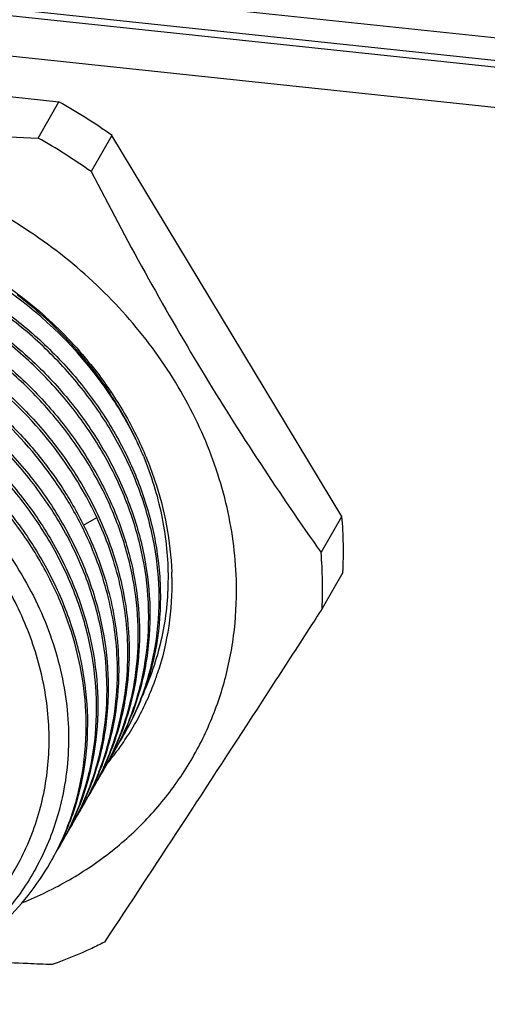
# Model space of a CAD drawing. Header units: millimetres. Extents: x -6552 to -4132, y 482 to 1483.
# Tile 47 of 80: x -5786 to -5768, y 971 to 1007. Entities that reach past the tile are written whole.
import ezdxf

# ---------------------------------------------------------------- set-up
doc = ezdxf.new("R2010")
doc.units = ezdxf.units.MM
doc.header["$LTSCALE"] = 16.335
doc.layers.get('0').update_dxf_attribs({"linetype": 'CONTINUOUS'})

msp = doc.modelspace()

# ---------------------------------------------------------------- linework, layer by layer
at = {"color": 7, "linetype": 'Continuous'}
for p, q in [((-5689.712, 998.33), (-6027.25, 1034.083)), ((-5689.698, 997.504), (-6027.175, 1033.251)), ((-6027.024, 1033.001), (-5689.694, 997.27)), ((-6026.768, 1031.5), (-5689.669, 995.793)), ((-5800.474, 1006.031), (-5784.065, 1004.293)), ((-5784.83, 1002.965), (-5784.065, 1004.293)), ((-5782.119, 1003.062), (-5782.883, 1001.735)), ((-5773.689, 989.1), (-5782.119, 1003.062)), ((-5783.162, 988.773), (-5782.674, 989.056)), ((-5774.453, 987.772), (-5773.689, 989.1)), ((-5773.654, 987.048), (-5774.418, 985.721)), ((-5780.447, 983.362), (-5780.46, 983.326)), ((-5780.447, 983.362), (-5780.459, 983.325)), ((-5776.282, 982.841), (-5776.615, 982.328)), ((-5784.021, 978.482), (-5784.033, 978.434)), ((-5784.018, 978.481), (-5784.03, 978.433))]:
    msp.add_line(p, q, dxfattribs=at)
for centre, radius, start, end in [((-5794.864, 985.053), 22.063, 54.7122, 60.6941), ((-5795.638, 983.712), 22.079, 54.7145, 60.6918), ((-5789.429, 987.797), 15.794, 0.9917, 4.7316), ((-5789.053, 987.802), 15.417, 357.1985, 0.9989), ((-5790.26, 986.466), 15.86, 0.9995, 4.7238), ((-5791.08, 986.666), 11.156, 0.9885, 2.0107), ((-5789.877, 986.475), 15.478, 357.2059, 0.9915), ((-5791.184, 986.073), 10.794, 1.2846, 1.6817), ((-5791.58, 985.408), 10.808, 1.2888, 1.6854), ((-5791.987, 984.743), 10.833, 1.2968, 1.6924), ((-5792.382, 984.079), 10.846, 1.2966, 1.693), ((-5792.737, 983.416), 10.818, 1.2921, 1.6883), ((-5790.09, 986.537), 10.152, 340.3685, 341.5599), ((-5793.136, 982.751), 10.835, 1.2975, 1.693), ((-5791.351, 984.702), 10.194, 350.6087, 351.2916), ((-5790.047, 986.521), 10.107, 336.0613, 340.0126), ((-5790.078, 986.532), 10.139, 340.011, 340.3683), ((-5793.511, 982.088), 10.829, 1.2954, 1.6911), ((-5791.733, 984.038), 10.194, 350.6084, 351.2917), ((-5790.182, 985.924), 9.776, 335.1107, 339.5323), ((-5790.131, 985.999), 9.768, 334.5875, 339.0163), ((-5789.981, 986.492), 10.034, 331.6157, 335.6962), ((-5790.012, 986.506), 10.068, 335.6946, 336.0586), ((-5790.564, 985.26), 9.776, 335.1107, 339.5323), ((-5793.805, 981.431), 10.74, 1.2673, 1.6671), ((-5790.513, 985.335), 9.768, 334.5875, 339.0164), ((-5790.125, 985.898), 9.713, 330.6068, 335.1087), ((-5790.075, 985.972), 9.706, 330.078, 334.5854), ((-5789.971, 986.487), 10.023, 327.1861, 331.6108), ((-5790.946, 984.596), 9.775, 335.1106, 339.5325), ((-5790.895, 984.671), 9.768, 334.5875, 339.0164), ((-5790.507, 985.234), 9.713, 330.6068, 335.1087), ((-5790.466, 985.313), 9.716, 331.9735, 334.5846), ((-5790.095, 985.881), 9.679, 330.0748, 330.6036), ((-5790, 986.507), 10.058, 322.8018, 326.6756), ((-5790.107, 985.889), 9.693, 327.9696, 330.0743), ((-5789.983, 986.495), 10.038, 326.6771, 327.1865), ((-5791.328, 983.932), 9.775, 335.1106, 339.5324), ((-5791.277, 984.007), 9.769, 334.5875, 339.0163), ((-5790.889, 984.57), 9.713, 330.6068, 335.1086), ((-5790.848, 984.649), 9.716, 331.9735, 334.5846), ((-5790.477, 985.218), 9.679, 330.0748, 330.6035), ((-5790.012, 986.516), 10.074, 322.297, 322.8022), ((-5790.04, 986.537), 10.108, 320.0412, 321.8954), ((-5790.489, 985.225), 9.693, 327.9696, 330.0743), ((-5790.015, 986.518), 10.077, 321.8964, 322.297), ((-5791.71, 983.269), 9.776, 335.1107, 339.5324), ((-5791.659, 983.343), 9.769, 334.5876, 339.0163), ((-5791.271, 983.907), 9.713, 330.6068, 335.1086), ((-5790.871, 984.561), 9.693, 327.9696, 330.0743), ((-5791.23, 983.985), 9.716, 331.9735, 334.5847), ((-5790.859, 984.554), 9.679, 330.0748, 330.6036), ((-5792.092, 982.605), 9.775, 335.1106, 339.5325), ((-5792.041, 982.68), 9.768, 334.5875, 339.0164), ((-5791.653, 983.243), 9.713, 330.6068, 335.1087), ((-5791.253, 983.897), 9.693, 327.9696, 330.0743), ((-5791.612, 983.321), 9.716, 331.9735, 334.5847), ((-5791.241, 983.89), 9.679, 330.0748, 330.6036), ((-5792.474, 981.941), 9.775, 335.1106, 339.5324), ((-5792.423, 982.016), 9.769, 334.5876, 339.0163), ((-5792.036, 982.579), 9.713, 330.6068, 335.1087), ((-5791.635, 983.234), 9.693, 327.9696, 330.0743), ((-5791.994, 982.658), 9.716, 331.9735, 334.5847), ((-5791.623, 983.226), 9.679, 330.0748, 330.6036), ((-5792.859, 981.278), 9.778, 335.1195, 339.5131), ((-5792.805, 981.352), 9.768, 334.5876, 339.0163), ((-5792.418, 981.915), 9.713, 330.6068, 335.1087), ((-5792.018, 982.57), 9.693, 327.9696, 330.0743), ((-5792.376, 981.994), 9.716, 331.9735, 334.5847), ((-5792.005, 982.563), 9.679, 330.0748, 330.6036), ((-5792.758, 981.33), 9.716, 331.9735, 334.5847), ((-5792.798, 981.251), 9.711, 332.7463, 335.1157), ((-5792.387, 981.899), 9.679, 330.0748, 330.6036), ((-5792.777, 981.24), 9.688, 332.1542, 332.7453), ((-5792.4, 981.906), 9.693, 327.9696, 330.0743), ((-5792.786, 981.245), 9.698, 330.0732, 330.6012), ((-5792.782, 981.242), 9.693, 330.6012, 332.154)]:
    msp.add_arc(centre, radius, start, end, dxfattribs=at)
for points, knots in [([(-5801.238, 1004.703), (-5799.92, 1004.464), (-5797.249, 1004.023), (-5793.183, 1003.509), (-5789.031, 1003.155), (-5786.236, 1003.016), (-5784.83, 1002.965)], [0, 0, 0, 0, 0.243299, 0.491667, 0.744409, 1, 1, 1, 1]), ([(-5777.557, 986.608), (-5777.573, 987.552), (-5777.814, 989.47), (-5778.755, 992.251), (-5780.239, 994.874), (-5782.21, 997.241), (-5784.591, 999.263), (-5787.292, 1000.866), (-5790.212, 1001.989), (-5793.241, 1002.588), (-5796.266, 1002.641), (-5799.172, 1002.143), (-5801.42, 1001.274), (-5803.041, 1000.329), (-5804.153, 999.507), (-5805.158, 998.576), (-5806.046, 997.545), (-5806.809, 996.424), (-5807.438, 995.225), (-5807.928, 993.957), (-5808.274, 992.635), (-5808.473, 991.271), (-5808.506, 990.348), (-5808.498, 989.885)], [0, 0, 0, 0, 0.060605, 0.123018, 0.187216, 0.252909, 0.319607, 0.386689, 0.45349, 0.519377, 0.583835, 0.64654, 0.707417, 0.737268, 0.766766, 0.795978, 0.824986, 0.853883, 0.882765, 0.911728, 0.940865, 0.970271, 1, 1, 1, 1]), ([(-5782.883, 1001.735), (-5782.242, 1000.493), (-5780.938, 998.043), (-5778.876, 994.469), (-5776.718, 991.048), (-5775.213, 988.848), (-5774.453, 987.772)], [0, 0, 0, 0, 0.25687, 0.510082, 0.758003, 1, 1, 1, 1]), ([(-5804.21, 995.443), (-5803.841, 995.905), (-5803.015, 996.772), (-5801.563, 997.85), (-5799.927, 998.691), (-5798.448, 999.175), (-5797.213, 999.431), (-5795.937, 999.598), (-5794.301, 999.633), (-5792.329, 999.401), (-5790.382, 998.9), (-5788.504, 998.144), (-5786.737, 997.148), (-5785.12, 995.937), (-5783.691, 994.537), (-5782.48, 992.981), (-5781.517, 991.303), (-5780.822, 989.543), (-5780.545, 988.325), (-5780.458, 987.718)], [0, 0, 0, 0, 0.057571, 0.115893, 0.175288, 0.23594, 0.266786, 0.29796, 0.361202, 0.425539, 0.490703, 0.556362, 0.622139, 0.687642, 0.752497, 0.816372, 0.879004, 0.940227, 1, 1, 1, 1]), ([(-5780.395, 986.39), (-5780.413, 987.018), (-5780.562, 988.289), (-5781.098, 990.154), (-5781.937, 991.956), (-5783.058, 993.65), (-5784.432, 995.194), (-5786.026, 996.55), (-5787.802, 997.686), (-5789.715, 998.574), (-5791.72, 999.19), (-5793.769, 999.52), (-5795.479, 999.549), (-5796.819, 999.421), (-5798.117, 999.196), (-5799.676, 998.736), (-5801.125, 998.036), (-5802.182, 997.345), (-5803.159, 996.58), (-5803.811, 995.912), (-5804.199, 995.435)], [0, 0, 0, 0, 0.058961, 0.119398, 0.18135, 0.244709, 0.309247, 0.374639, 0.440497, 0.506401, 0.571931, 0.636707, 0.700415, 0.731819, 0.762884, 0.823929, 0.883642, 0.913078, 0.942261, 1, 1, 1, 1]), ([(-5782.22, 993.601), (-5783.162, 994.988), (-5785.579, 997.459), (-5788.66, 999.012), (-5790.288, 999.519)], [0, 0, 0, 0, 0.495832, 1, 1, 1, 1]), ([(-5790.24, 999.683), (-5789.421, 999.42), (-5787.822, 998.755), (-5785.987, 997.61), (-5784.65, 996.524), (-5783.422, 995.345), (-5782.618, 994.35), (-5782.148, 993.65)], [0, 0, 0, 0, 0.25126, 0.503192, 0.628772, 0.753642, 1, 1, 1, 1]), ([(-5804.286, 995.145), (-5803.883, 995.603), (-5802.986, 996.456), (-5801.429, 997.492), (-5799.687, 998.269), (-5797.806, 998.769), (-5795.829, 998.981), (-5793.805, 998.903), (-5791.782, 998.535), (-5789.807, 997.89), (-5787.928, 996.981), (-5786.189, 995.832), (-5784.632, 994.469), (-5783.293, 992.927), (-5782.205, 991.242), (-5781.395, 989.454), (-5780.881, 987.607), (-5780.744, 986.35), (-5780.73, 985.729)], [0, 0, 0, 0, 0.057828, 0.11655, 0.176451, 0.237688, 0.300282, 0.364118, 0.428971, 0.494522, 0.560391, 0.626167, 0.69144, 0.755836, 0.819043, 0.880846, 0.941151, 1, 1, 1, 1]), ([(-5780.777, 985.726), (-5780.795, 986.344), (-5780.939, 987.594), (-5781.459, 989.43), (-5782.273, 991.206), (-5783.361, 992.879), (-5784.695, 994.41), (-5786.246, 995.763), (-5787.976, 996.905), (-5789.845, 997.809), (-5791.808, 998.453), (-5793.82, 998.821), (-5795.833, 998.905), (-5797.8, 998.7), (-5799.675, 998.211), (-5801.412, 997.447), (-5802.969, 996.427), (-5803.868, 995.586), (-5804.273, 995.133)], [0, 0, 0, 0, 0.058879, 0.119207, 0.181025, 0.244233, 0.308618, 0.373872, 0.439622, 0.505463, 0.57099, 0.635826, 0.699657, 0.762254, 0.823505, 0.883425, 0.942164, 1, 1, 1, 1]), ([(-5803.652, 995.487), (-5803.208, 995.871), (-5802.245, 996.571), (-5800.637, 997.383), (-5798.888, 997.95), (-5797.039, 998.26), (-5795.128, 998.307), (-5792.543, 998.018), (-5789.385, 997.009), (-5786.577, 995.238), (-5784.668, 993.441), (-5783.445, 991.941), (-5782.454, 990.318), (-5781.717, 988.609), (-5781.251, 986.85), (-5781.126, 985.655), (-5781.112, 985.065)], [0, 0, 0, 0, 0.058278, 0.117613, 0.178183, 0.240047, 0.303149, 0.367326, 0.497568, 0.628404, 0.693259, 0.757202, 0.819971, 0.881387, 0.941383, 1, 1, 1, 1]), ([(-5781.159, 985.062), (-5781.176, 985.65), (-5781.308, 986.837), (-5781.781, 988.585), (-5782.521, 990.283), (-5783.512, 991.894), (-5784.732, 993.383), (-5786.632, 995.167), (-5789.426, 996.928), (-5792.565, 997.934), (-5795.134, 998.227), (-5797.035, 998.186), (-5798.876, 997.886), (-5800.619, 997.331), (-5802.224, 996.533), (-5803.188, 995.843), (-5803.633, 995.465)], [0, 0, 0, 0, 0.058648, 0.118665, 0.180095, 0.242866, 0.3068, 0.371636, 0.50242, 0.632619, 0.696785, 0.759887, 0.821761, 0.882348, 0.941704, 1, 1, 1, 1]), ([(-5805.356, 993.452), (-5804.97, 993.935), (-5804.32, 994.611), (-5803.344, 995.388), (-5802.286, 996.089), (-5800.835, 996.801), (-5799.271, 997.27), (-5797.967, 997.501), (-5796.62, 997.634), (-5794.901, 997.609), (-5792.841, 997.281), (-5790.824, 996.663), (-5788.9, 995.771), (-5787.116, 994.628), (-5785.515, 993.262), (-5784.136, 991.707), (-5783.015, 990.001), (-5782.179, 988.187), (-5781.65, 986.311), (-5781.508, 985.033), (-5781.494, 984.401)], [0, 0, 0, 0, 0.057735, 0.086911, 0.116339, 0.176033, 0.237064, 0.268125, 0.299527, 0.36324, 0.428031, 0.493585, 0.559515, 0.625399, 0.690812, 0.755361, 0.818718, 0.880656, 0.94107, 1, 1, 1, 1]), ([(-5782.674, 989.056), (-5783.152, 990.083), (-5784.399, 992.048), (-5786.929, 994.485), (-5789.981, 996.309), (-5792.806, 997.218), (-5795.12, 997.531), (-5796.84, 997.555), (-5798.522, 997.367), (-5800.136, 996.97), (-5801.654, 996.37), (-5803.049, 995.578), (-5804.296, 994.606), (-5805.018, 993.847), (-5805.345, 993.444)], [0, 0, 0, 0, 0.125277, 0.254282, 0.384998, 0.51507, 0.579283, 0.642578, 0.704804, 0.765882, 0.825812, 0.884683, 0.942662, 1, 1, 1, 1]), ([(-5785.601, 997.232), (-5784.935, 996.725), (-5783.694, 995.609), (-5782.656, 994.301), (-5782.202, 993.614)], [0, 0, 0, 0, 0.504214, 1, 1, 1, 1]), ([(-5805.738, 992.789), (-5805.413, 993.195), (-5804.696, 993.963), (-5803.452, 994.947), (-5802.059, 995.751), (-5800.54, 996.362), (-5798.924, 996.769), (-5797.238, 996.966), (-5795.513, 996.949), (-5793.777, 996.721), (-5792.063, 996.284), (-5789.846, 995.437), (-5787.788, 994.213), (-5785.995, 992.674), (-5784.807, 991.385), (-5783.798, 989.984), (-5783.25, 988.981), (-5783.011, 988.469)], [0, 0, 0, 0, 0.057289, 0.115208, 0.17401, 0.233868, 0.294875, 0.357037, 0.420275, 0.484439, 0.54932, 0.614658, 0.745328, 0.810278, 0.874521, 0.937827, 1, 1, 1, 1]), ([(-5783.078, 988.439), (-5783.317, 988.947), (-5783.866, 989.943), (-5785.218, 991.808), (-5787.344, 993.847), (-5790.395, 995.659), (-5793.761, 996.736), (-5796.668, 996.955), (-5798.92, 996.7), (-5800.531, 996.302), (-5802.045, 995.702), (-5803.437, 994.91), (-5804.681, 993.94), (-5805.401, 993.181), (-5805.728, 992.78)], [0, 0, 0, 0, 0.06223, 0.125577, 0.254614, 0.385332, 0.515384, 0.64263, 0.704841, 0.765906, 0.825826, 0.88469, 0.942663, 1, 1, 1, 1]), ([(-5806.121, 992.125), (-5805.734, 992.608), (-5805.084, 993.284), (-5804.108, 994.06), (-5803.051, 994.761), (-5801.599, 995.473), (-5800.035, 995.943), (-5798.731, 996.173), (-5797.384, 996.306), (-5795.665, 996.282), (-5793.605, 995.954), (-5791.588, 995.336), (-5789.664, 994.444), (-5787.88, 993.3), (-5786.279, 991.934), (-5784.901, 990.379), (-5783.779, 988.674), (-5782.943, 986.86), (-5782.414, 984.983), (-5782.273, 983.705), (-5782.258, 983.074)], [0, 0, 0, 0, 0.057734, 0.086911, 0.116339, 0.176033, 0.237063, 0.268125, 0.299527, 0.36324, 0.428031, 0.493585, 0.559515, 0.625399, 0.690812, 0.75536, 0.818718, 0.880656, 0.941069, 1, 1, 1, 1]), ([(-5782.305, 983.071), (-5782.324, 983.699), (-5782.472, 984.97), (-5783.008, 986.835), (-5783.848, 988.637), (-5784.968, 990.331), (-5786.342, 991.875), (-5787.937, 993.231), (-5789.712, 994.367), (-5791.625, 995.255), (-5793.631, 995.871), (-5795.679, 996.201), (-5797.389, 996.23), (-5798.729, 996.102), (-5800.028, 995.877), (-5801.587, 995.417), (-5803.035, 994.717), (-5804.092, 994.027), (-5805.069, 993.261), (-5805.721, 992.593), (-5806.11, 992.116)], [0, 0, 0, 0, 0.058962, 0.119399, 0.18135, 0.244709, 0.309247, 0.37464, 0.440498, 0.506401, 0.571932, 0.636708, 0.700416, 0.731819, 0.762885, 0.82393, 0.883642, 0.913079, 0.942262, 1, 1, 1, 1]), ([(-5806.503, 991.461), (-5806.116, 991.944), (-5805.466, 992.62), (-5804.49, 993.397), (-5803.433, 994.097), (-5801.981, 994.809), (-5800.417, 995.279), (-5799.113, 995.509), (-5797.767, 995.643), (-5796.047, 995.618), (-5793.987, 995.29), (-5791.97, 994.672), (-5790.046, 993.78), (-5788.262, 992.637), (-5786.661, 991.27), (-5785.283, 989.715), (-5784.162, 988.01), (-5783.325, 986.196), (-5782.796, 984.319), (-5782.655, 983.041), (-5782.64, 982.41)], [0, 0, 0, 0, 0.057735, 0.086911, 0.11634, 0.176033, 0.237064, 0.268125, 0.299527, 0.36324, 0.428032, 0.493585, 0.559515, 0.625399, 0.690812, 0.755361, 0.818718, 0.880656, 0.94107, 1, 1, 1, 1]), ([(-5782.687, 982.407), (-5782.706, 983.036), (-5782.854, 984.307), (-5783.391, 986.172), (-5784.23, 987.973), (-5785.35, 989.667), (-5786.724, 991.211), (-5788.319, 992.568), (-5790.094, 993.704), (-5792.008, 994.591), (-5794.013, 995.207), (-5796.061, 995.537), (-5797.772, 995.566), (-5799.111, 995.438), (-5800.41, 995.214), (-5801.969, 994.753), (-5803.417, 994.053), (-5804.474, 993.363), (-5805.451, 992.597), (-5806.103, 991.93), (-5806.492, 991.452)], [0, 0, 0, 0, 0.058962, 0.119399, 0.18135, 0.244709, 0.309247, 0.37464, 0.440498, 0.506401, 0.571932, 0.636708, 0.700416, 0.731819, 0.762885, 0.82393, 0.883642, 0.913079, 0.942262, 1, 1, 1, 1]), ([(-5783.069, 981.744), (-5783.085, 982.303), (-5783.207, 983.433), (-5783.638, 985.099), (-5784.314, 986.724), (-5785.218, 988.274), (-5786.335, 989.72), (-5787.642, 991.033), (-5789.114, 992.187), (-5790.722, 993.161), (-5792.435, 993.934), (-5794.22, 994.491), (-5796.042, 994.822), (-5797.867, 994.919), (-5799.659, 994.779), (-5801.383, 994.405), (-5803.004, 993.803), (-5804.006, 993.251), (-5804.477, 992.943)], [0, 0, 0, 0, 0.058382, 0.118059, 0.179079, 0.241388, 0.304839, 0.369211, 0.434223, 0.49956, 0.564889, 0.62988, 0.694232, 0.757688, 0.820057, 0.881225, 0.941181, 1, 1, 1, 1]), ([(-5796.515, 993.915), (-5795.558, 993.826), (-5793.645, 993.446), (-5790.945, 992.316), (-5788.513, 990.682), (-5786.473, 988.629), (-5785.173, 986.635), (-5784.427, 984.939), (-5784.022, 983.644), (-5783.774, 982.334), (-5783.686, 981.025), (-5783.758, 979.734), (-5783.914, 978.892), (-5784.018, 978.481)], [0, 0, 0, 0, 0.128876, 0.259534, 0.390278, 0.519376, 0.645367, 0.706976, 0.767522, 0.827012, 0.885505, 0.943113, 1, 1, 1, 1]), ([(-5792.319, 993.943), (-5791.662, 993.689), (-5790.383, 993.091), (-5788.609, 991.946), (-5787.017, 990.581), (-5785.648, 989.029), (-5784.534, 987.327), (-5783.703, 985.519), (-5783.177, 983.649), (-5783.037, 982.375), (-5783.023, 981.746)], [0, 0, 0, 0, 0.130217, 0.260322, 0.389482, 0.51693, 0.642025, 0.764323, 0.883621, 1, 1, 1, 1]), ([(-5795.739, 971.271), (-5794.976, 971.219), (-5793.459, 971.248), (-5791.263, 971.708), (-5789.254, 972.568), (-5787.511, 973.799), (-5786.102, 975.358), (-5785.083, 977.183), (-5784.495, 979.202), (-5784.358, 981.337), (-5784.675, 983.506), (-5785.43, 985.626), (-5786.593, 987.621), (-5788.121, 989.418), (-5789.955, 990.952), (-5792.028, 992.167), (-5794.263, 993.018), (-5795.825, 993.325), (-5796.606, 993.408)], [0, 0, 0, 0, 0.0642, 0.126619, 0.187252, 0.246351, 0.304424, 0.362165, 0.420324, 0.479578, 0.54041, 0.603042, 0.667423, 0.733254, 0.800049, 0.867201, 0.934054, 1, 1, 1, 1]), ([(-5780.969, 991.313), (-5781.053, 991.511), (-5781.413, 992.303), (-5781.852, 993.059), (-5782.22, 993.601)], [0, 0, 0, 0, 0.247214, 1, 1, 1, 1]), ([(-5780.969, 991.313), (-5781.051, 991.512), (-5781.406, 992.308), (-5781.839, 993.069), (-5782.202, 993.614)], [0, 0, 0, 0, 0.247469, 1, 1, 1, 1]), ([(-5782.148, 993.65), (-5781.811, 993.148), (-5781.207, 992.11), (-5780.521, 990.463), (-5780.079, 988.773), (-5779.951, 987.626), (-5779.931, 987.057)], [0, 0, 0, 0, 0.25762, 0.510265, 0.75767, 1, 1, 1, 1]), ([(-5780.969, 991.313), (-5780.683, 990.616), (-5780.24, 989.187), (-5780.073, 987.699), (-5780.066, 986.966)], [0, 0, 0, 0, 0.507027, 1, 1, 1, 1]), ([(-5781.541, 984.399), (-5781.564, 985.189), (-5781.788, 986.793), (-5782.33, 988.316), (-5782.674, 989.056)], [0, 0, 0, 0, 0.492184, 1, 1, 1, 1]), ([(-5781.923, 983.735), (-5781.946, 984.533), (-5782.174, 986.154), (-5782.727, 987.693), (-5783.078, 988.439)], [0, 0, 0, 0, 0.492123, 1, 1, 1, 1]), ([(-5783.011, 988.469), (-5782.662, 987.718), (-5782.113, 986.17), (-5781.894, 984.54), (-5781.876, 983.738)], [0, 0, 0, 0, 0.507941, 1, 1, 1, 1]), ([(-5780.458, 987.718), (-5780.442, 987.607), (-5780.386, 987.167), (-5780.356, 986.724), (-5780.348, 986.393)], [0, 0, 0, 0, 0.25171, 1, 1, 1, 1]), ([(-5780.066, 986.966), (-5780.059, 986.242), (-5780.158, 985.155), (-5780.515, 983.763), (-5780.766, 983.094), (-5780.909, 982.769)], [0, 0, 0, 0, 0.50395, 0.752742, 1, 1, 1, 1]), ([(-5785.405, 974.947), (-5784.81, 975.185), (-5783.662, 975.74), (-5782.091, 976.805), (-5780.715, 978.076), (-5779.561, 979.532), (-5778.649, 981.145), (-5777.996, 982.885), (-5777.615, 984.721), (-5777.546, 985.977), (-5777.557, 986.608)], [0, 0, 0, 0, 0.128439, 0.254643, 0.379112, 0.502491, 0.625524, 0.748976, 0.873597, 1, 1, 1, 1]), ([(-5779.926, 986.859), (-5779.916, 986.263), (-5779.991, 985.077), (-5780.263, 983.919), (-5780.447, 983.362)], [0, 0, 0, 0, 0.50384, 1, 1, 1, 1]), ([(-5781.024, 982.505), (-5780.799, 983.106), (-5780.466, 984.365), (-5780.378, 985.663), (-5780.393, 986.315)], [0, 0, 0, 0, 0.495677, 1, 1, 1, 1]), ([(-5780.348, 986.393), (-5780.333, 985.726), (-5780.426, 984.398), (-5780.776, 983.112), (-5781.01, 982.5)], [0, 0, 0, 0, 0.504379, 1, 1, 1, 1]), ([(-5781.406, 981.842), (-5781.182, 982.442), (-5780.848, 983.701), (-5780.76, 985), (-5780.775, 985.651)], [0, 0, 0, 0, 0.495676, 1, 1, 1, 1]), ([(-5780.73, 985.729), (-5780.715, 985.062), (-5780.808, 983.734), (-5781.158, 982.449), (-5781.392, 981.837)], [0, 0, 0, 0, 0.504383, 1, 1, 1, 1]), ([(-5774.418, 985.721), (-5774.574, 985.478), (-5775.195, 984.518), (-5775.817, 983.558), (-5776.282, 982.841)], [0, 0, 0, 0, 0.252323, 1, 1, 1, 1]), ([(-5781.274, 983.158), (-5781.251, 983.308), (-5781.172, 983.915), (-5781.146, 984.528), (-5781.157, 984.988)], [0, 0, 0, 0, 0.248423, 1, 1, 1, 1]), ([(-5781.112, 985.065), (-5781.108, 984.894), (-5781.109, 984.214), (-5781.175, 983.534), (-5781.262, 983.033)], [0, 0, 0, 0, 0.252058, 1, 1, 1, 1]), ([(-5781.494, 984.401), (-5781.49, 984.23), (-5781.491, 983.55), (-5781.557, 982.87), (-5781.645, 982.369)], [0, 0, 0, 0, 0.252095, 1, 1, 1, 1]), ([(-5781.656, 982.495), (-5781.633, 982.645), (-5781.554, 983.251), (-5781.528, 983.864), (-5781.539, 984.324)], [0, 0, 0, 0, 0.248423, 1, 1, 1, 1]), ([(-5782.552, 979.85), (-5782.328, 980.451), (-5781.994, 981.71), (-5781.906, 983.008), (-5781.921, 983.66)], [0, 0, 0, 0, 0.495675, 1, 1, 1, 1]), ([(-5781.876, 983.738), (-5781.861, 983.071), (-5781.954, 981.743), (-5782.304, 980.457), (-5782.539, 979.845)], [0, 0, 0, 0, 0.504378, 1, 1, 1, 1]), ([(-5782.934, 979.187), (-5782.71, 979.787), (-5782.376, 981.046), (-5782.288, 982.344), (-5782.303, 982.996)], [0, 0, 0, 0, 0.495673, 1, 1, 1, 1]), ([(-5782.258, 983.074), (-5782.243, 982.407), (-5782.336, 981.079), (-5782.686, 979.794), (-5782.921, 979.182)], [0, 0, 0, 0, 0.50438, 1, 1, 1, 1]), ([(-5781.788, 981.178), (-5781.732, 981.328), (-5781.522, 981.935), (-5781.372, 982.562), (-5781.293, 983.038)], [0, 0, 0, 0, 0.248962, 1, 1, 1, 1]), ([(-5781.262, 983.033), (-5781.29, 982.873), (-5781.416, 982.242), (-5781.602, 981.623), (-5781.774, 981.173)], [0, 0, 0, 0, 0.251454, 1, 1, 1, 1]), ([(-5783.316, 978.523), (-5783.092, 979.123), (-5782.758, 980.382), (-5782.67, 981.681), (-5782.685, 982.333)], [0, 0, 0, 0, 0.495674, 1, 1, 1, 1]), ([(-5782.64, 982.41), (-5782.626, 981.743), (-5782.718, 980.415), (-5783.068, 979.13), (-5783.303, 978.518)], [0, 0, 0, 0, 0.504378, 1, 1, 1, 1]), ([(-5776.615, 982.328), (-5777.609, 980.797), (-5779.53, 977.849), (-5781.463, 974.909), (-5782.396, 973.496)], [0, 0, 0, 0, 0.518845, 1, 1, 1, 1]), ([(-5782.17, 980.514), (-5782.114, 980.664), (-5781.904, 981.271), (-5781.754, 981.899), (-5781.675, 982.374)], [0, 0, 0, 0, 0.248962, 1, 1, 1, 1]), ([(-5781.645, 982.369), (-5781.672, 982.209), (-5781.798, 981.578), (-5781.984, 980.959), (-5782.156, 980.509)], [0, 0, 0, 0, 0.251447, 1, 1, 1, 1]), ([(-5783.699, 977.856), (-5783.475, 978.457), (-5783.14, 979.717), (-5783.053, 981.016), (-5783.067, 981.669)], [0, 0, 0, 0, 0.495681, 1, 1, 1, 1]), ([(-5783.023, 981.746), (-5783.008, 981.08), (-5783.1, 979.751), (-5783.45, 978.466), (-5783.685, 977.854)], [0, 0, 0, 0, 0.504379, 1, 1, 1, 1]), ([(-5784.03, 978.433), (-5784.191, 977.812), (-5784.636, 976.6), (-5785.655, 974.952), (-5786.992, 973.532), (-5788.056, 972.773), (-5788.622, 972.444)], [0, 0, 0, 0, 0.248797, 0.496687, 0.7463, 1, 1, 1, 1]), ([(-5788.621, 972.443), (-5788.175, 972.668), (-5787.32, 973.176), (-5786.165, 974.106), (-5785.17, 975.182), (-5784.622, 975.988), (-5784.381, 976.407)], [0, 0, 0, 0, 0.254696, 0.505477, 0.753465, 1, 1, 1, 1]), ([(-5782.396, 973.496), (-5782.55, 973.418), (-5783.173, 973.114), (-5783.816, 972.85), (-5784.307, 972.674)], [0, 0, 0, 0, 0.248423, 1, 1, 1, 1]), ([(-5784.307, 972.674), (-5784.607, 972.685), (-5785.803, 972.732), (-5786.998, 972.794), (-5787.893, 972.849)], [0, 0, 0, 0, 0.250571, 1, 1, 1, 1])]:
    msp.add_open_spline(points, degree=3, knots=knots, dxfattribs=at)

doc.saveas('drawing.dxf')
